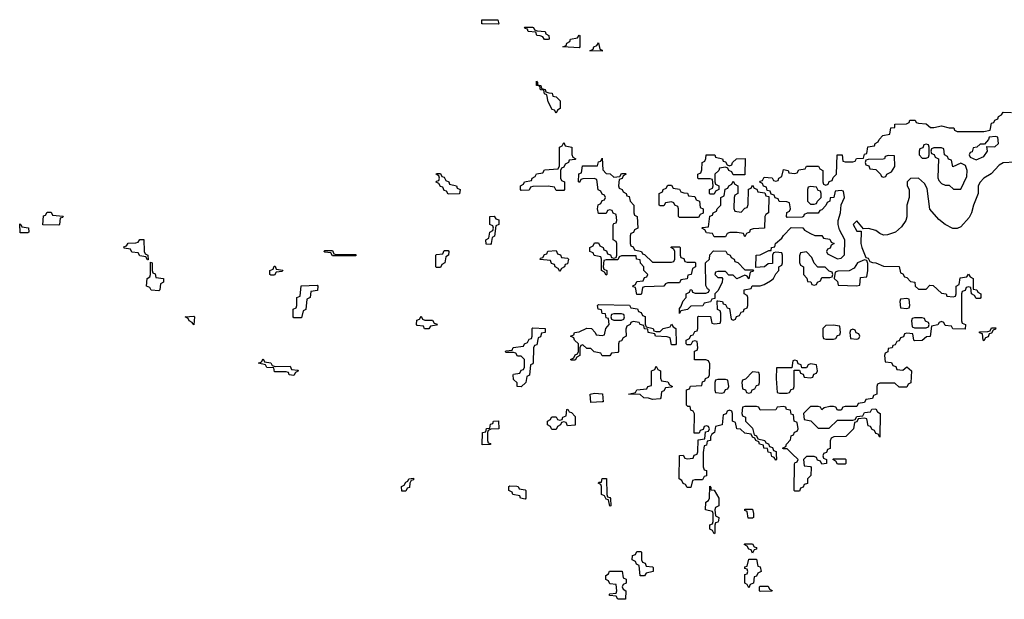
# Model space of a CAD drawing. Header units: inches. Extents: x 2559349 to 2678269, y 915212 to 1023331.
# Tile 27 of 48: x 2620067 to 2625176, y 939246 to 942251. Entities that reach past the tile are written whole.
import ezdxf

# ---------------------------------------------------------------- set-up
doc = ezdxf.new("R2010")
doc.units = ezdxf.units.IN
doc.header["$MEASUREMENT"] = 0
doc.layers.add('C6923', color=7, linetype='Continuous')
doc.layers.add('C6924', color=7, linetype='Continuous')

msp = doc.modelspace()

# ---------------------------------------------------------------- linework, layer by layer
at = {"layer": 'C6923', "color": 6}
for points in [[(2623612.7, 940000), (2623612.7, 939932.7), (2623618, 939918), (2623630, 939914), (2623630, 939886), (2623618, 939882), (2623610, 939866), (2623570, 939866), (2623558, 939862), (2623550, 939826), (2623530, 939826), (2623522, 939842), (2623510, 939846), (2623502, 939862), (2623489, 939870), (2623490, 939991.3), (2623510, 939994), (2623518, 939978), (2623530, 939974), (2623562, 939978), (2623567.3, 939992.7), (2623582, 939998), (2623582.7, 940000)], [(2623993.1, 940000), (2623994, 939970), (2623990, 939968), (2623982, 939982), (2623970, 939986), (2623967.2, 940000)], [(2624237.3, 940000), (2624234, 939990), (2624238, 939978), (2624254, 939970), (2624254, 939950), (2624230, 939946), (2624222, 939962), (2624207.3, 939967.3), (2624202, 939982), (2624190, 939986), (2624150, 939986), (2624134, 939970), (2624138, 939938), (2624170, 939934), (2624174, 939930), (2624171.6, 939888.4), (2624154, 939870), (2624154, 939846), (2624138, 939842), (2624132.7, 939827.3), (2624118, 939822), (2624112.7, 939807.3), (2624090, 939806), (2624086, 939810), (2624087.3, 939947.3), (2624090, 939954), (2624102, 939958), (2624106, 939970), (2624076, 940000)]]:
    msp.add_lwpolyline(points, dxfattribs=at)
for points in [[(2624310, 939946), (2624302, 939962), (2624286, 939970), (2624290, 939974), (2624350, 939974), (2624354, 939970), (2624354, 939950), (2624350, 939946)], [(2622050, 939806), (2622048.4, 939831.6), (2622062, 939838), (2622070, 939854), (2622082, 939858), (2622086, 939870), (2622110, 939874), (2622110, 939866), (2622098, 939862), (2622092, 939848), (2622090, 939826), (2622078, 939822), (2622070, 939806)], [(2623130, 939728), (2623122, 939762), (2623110, 939766), (2623102, 939782), (2623086, 939790), (2623086, 939830), (2623082, 939842), (2623068.4, 939848.4), (2623074, 939854), (2623086, 939854), (2623090, 939872), (2623111.6, 939871.6), (2623114, 939790), (2623118, 939778), (2623130, 939774), (2623132, 939768), (2623134, 939730)], [(2622690, 939766), (2622666, 939770), (2622662, 939782), (2622626, 939790), (2622622, 939802), (2622606, 939810), (2622606, 939830), (2622610, 939834), (2622647.3, 939832.7), (2622654, 939830), (2622658, 939818), (2622690, 939814), (2622694, 939810), (2622694, 939770)], [(2623670, 939586), (2623662, 939602), (2623648, 939610), (2623648.4, 939631.6), (2623662, 939638), (2623666, 939650), (2623666, 939690), (2623662, 939702), (2623626, 939710), (2623628, 939750), (2623642, 939758), (2623646, 939770), (2623648, 939832), (2623654, 939826), (2623654, 939814), (2623670, 939812), (2623694, 939770), (2623694, 939730), (2623678, 939722), (2623674, 939710), (2623678, 939678), (2623694, 939670), (2623692.7, 939652.7), (2623690, 939646), (2623678, 939642), (2623674, 939630), (2623674, 939590)], [(2623870, 939666), (2623847.3, 939667.3), (2623842, 939702), (2623830, 939706), (2623830, 939714), (2623870, 939714), (2623874, 939690), (2623874, 939670)], [(2623287.3, 939367.3), (2623282, 939422), (2623267.3, 939427.3), (2623262, 939442), (2623246, 939450), (2623247.3, 939472.7), (2623262, 939478), (2623270, 939494), (2623290, 939494), (2623294, 939490), (2623294, 939450), (2623298, 939438), (2623312.7, 939432.7), (2623318, 939418), (2623350, 939414), (2623354, 939410), (2623354, 939390), (2623318, 939382), (2623310, 939368)], [(2623870, 939486), (2623862, 939502), (2623850, 939506), (2623842, 939522), (2623826, 939530), (2623830, 939534), (2623870, 939534), (2623878, 939518), (2623890, 939514), (2623890, 939506), (2623878, 939502)], [(2623850, 939306), (2623842, 939322), (2623829, 939329), (2623830, 939374), (2623842, 939378), (2623846, 939390), (2623842, 939402), (2623830, 939406), (2623830, 939414), (2623842, 939418), (2623850, 939454), (2623890, 939454), (2623898, 939418), (2623910, 939414), (2623914, 939390), (2623898, 939382), (2623890, 939366), (2623878, 939362), (2623874, 939330), (2623858, 939322)], [(2623170, 939246), (2623162, 939262), (2623130, 939266), (2623126, 939270), (2623130, 939274), (2623162, 939278), (2623166, 939290), (2623162, 939322), (2623130, 939326), (2623122, 939342), (2623108.4, 939348.4), (2623108, 939370), (2623122, 939378), (2623128.4, 939391.6), (2623192.7, 939392.7), (2623198, 939358), (2623214, 939350), (2623214, 939330), (2623198, 939322), (2623194, 939310), (2623198, 939298), (2623212, 939290), (2623210, 939246)], [(2623910, 939286), (2623906, 939290), (2623906, 939310), (2623910, 939314), (2623950, 939314), (2623958, 939298), (2623971.6, 939291.6), (2623970, 939288)]]:
    msp.add_lwpolyline(points, close=True, dxfattribs=at)
at = {"layer": 'C6924', "color": 6}
for points in [[(2622550, 942228.7), (2622468.9, 942228.9), (2622466, 942230), (2622466, 942250), (2622548.9, 942251.1), (2622554, 942230)], [(2622790, 942148), (2622782, 942162), (2622768, 942168), (2622750, 942168.7), (2622746, 942186), (2622706, 942190), (2622702, 942202), (2622690, 942206), (2622687.3, 942212.7), (2622728, 942212), (2622734, 942210), (2622738, 942198), (2622752.7, 942192.7), (2622794, 942190), (2622798, 942178), (2622812, 942170), (2622814, 942150), (2622810, 942148)], [(2622970, 942106), (2622886, 942110), (2622902, 942118), (2622906, 942130), (2622922, 942138), (2622926, 942150), (2622962, 942158), (2622970, 942171.3), (2622974, 942170), (2622974, 942110)], [(2623090, 942088), (2623026, 942090), (2623042, 942098), (2623046, 942110), (2623062, 942118), (2623070, 942131.3), (2623078, 942098), (2623090, 942094)], [(2622850, 941766), (2622842, 941782), (2622830, 941786), (2622810, 941826), (2622802, 941862), (2622790, 941866), (2622786, 941886), (2622770, 941888), (2622766, 941906), (2622748.7, 941910), (2622748, 941932), (2622754, 941926), (2622754, 941914), (2622772, 941910), (2622774, 941894), (2622794, 941890), (2622798, 941878), (2622812, 941872), (2622830.9, 941870.9), (2622834, 941854), (2622850, 941852), (2622870.9, 941830.9), (2622872, 941790), (2622858, 941782)], [(2625130, 941646), (2625098, 941642), (2625094, 941630), (2625074, 941606), (2625050, 941606), (2625034, 941590), (2625014, 941586), (2625010, 941566), (2624998, 941562), (2624994, 941550), (2624998, 941538), (2625030, 941524.7), (2625070, 941542), (2625088, 941570), (2625086, 941594), (2625127.3, 941592.7), (2625146, 941610), (2625142, 941642)], [(2622850, 941366), (2622842, 941382), (2622810, 941388), (2622730, 941386), (2622718, 941382), (2622710, 941368), (2622670, 941366), (2622666, 941370), (2622666, 941390), (2622682, 941398), (2622686, 941410), (2622722, 941418), (2622726, 941430), (2622742, 941438), (2622748.4, 941451.6), (2622782, 941458), (2622790, 941472), (2622862, 941478), (2622867.3, 941492.7), (2622868, 941590), (2622882, 941598), (2622890, 941614), (2622898, 941598), (2622932, 941590), (2622932.7, 941552.7), (2622938, 941538), (2622952, 941530), (2622950, 941526), (2622918, 941522), (2622914, 941510), (2622898, 941502), (2622890, 941486), (2622878, 941482), (2622874, 941470), (2622874, 941430), (2622878, 941418), (2622894, 941410), (2622894, 941370), (2622890, 941366)], [(2624770, 941606), (2624758, 941602), (2624752.7, 941587.3), (2624738, 941582), (2624734, 941570), (2624734, 941550), (2624750, 941534), (2624770, 941534), (2624782, 941538), (2624786, 941550), (2624786, 941590), (2624782, 941602)], [(2624850, 941586), (2624810, 941586), (2624798, 941582), (2624794, 941570), (2624798, 941558), (2624812.7, 941552.7), (2624818, 941538), (2624834, 941530), (2624831.1, 941431.1), (2624836.9, 941416.9), (2624850, 941402), (2624870, 941394), (2624890, 941394), (2624912, 941372), (2624950, 941372), (2624981.5, 941438.5), (2624982.7, 941470), (2624974.6, 941494.6), (2624950, 941508), (2624908.4, 941488.4), (2624902, 941522), (2624887.3, 941527.3), (2624882, 941542), (2624866, 941550), (2624862, 941582)], [(2623150, 941434), (2623182, 941438), (2623190, 941454), (2623210, 941454), (2623214, 941450), (2623198, 941442), (2623192.7, 941427.3), (2623178, 941422), (2623174, 941390), (2623178, 941378), (2623194, 941370), (2623198, 941358), (2623214, 941350), (2623218, 941338), (2623230, 941334), (2623234, 941310), (2623254, 941290), (2623254, 941250), (2623258, 941238), (2623271.1, 941231.1), (2623274, 941170), (2623258, 941162), (2623252.7, 941147.3), (2623238, 941142), (2623234, 941130), (2623234, 941090), (2623238, 941078), (2623250, 941074), (2623258, 941058), (2623294, 941050), (2623298, 941038), (2623310, 941034), (2623350, 940994), (2623450, 940994), (2623462, 940998), (2623466, 941010), (2623466, 941050), (2623462, 941062), (2623446, 941070), (2623450, 941074), (2623490, 941074), (2623494, 941070), (2623494, 941030), (2623498, 941018), (2623512.7, 941012.7), (2623518, 940998), (2623530, 940994), (2623570, 940994), (2623574, 940990), (2623574, 940970), (2623558, 940962), (2623552, 940930), (2623534, 940926), (2623530, 940908), (2623498, 940902), (2623490, 940886), (2623430, 940886), (2623418, 940882), (2623410, 940868.7), (2623310, 940866), (2623298, 940862), (2623294, 940830), (2623290, 940826), (2623270, 940826), (2623262, 940862), (2623250, 940866), (2623248.4, 940871.6), (2623262, 940878), (2623270, 940894), (2623302, 940898), (2623310, 940914), (2623322, 940918), (2623326, 940930), (2623306, 940950), (2623306, 940970), (2623288.4, 940988.4), (2623286, 941006), (2623268, 941010), (2623266, 941026), (2623190, 941026), (2623178, 941022), (2623170, 941006), (2623110, 941006), (2623098, 941002), (2623094, 940970), (2623098, 940958), (2623114, 940950), (2623114, 940930), (2623110, 940926), (2623102, 940942), (2623086, 940950), (2623086, 941010), (2623082, 941022), (2623048.4, 941028.4), (2623042, 941042), (2623026, 941050), (2623026, 941070), (2623042, 941078), (2623050, 941094), (2623070, 941094), (2623078, 941078), (2623094, 941070), (2623098, 941058), (2623112.7, 941052.7), (2623118, 941038), (2623132.7, 941032.7), (2623138, 941018), (2623150, 941014), (2623162, 941018), (2623166, 941030), (2623166, 941090), (2623162, 941102), (2623146, 941110), (2623147.3, 941187.3), (2623150, 941194), (2623162, 941198), (2623166, 941210), (2623162, 941242), (2623147.3, 941247.3), (2623142, 941262), (2623130, 941266), (2623118, 941262), (2623110, 941246), (2623070, 941246), (2623066, 941270), (2623068.4, 941291.6), (2623082, 941298), (2623090, 941314), (2623102, 941318), (2623106, 941330), (2623102, 941342), (2623090, 941346), (2623082, 941362), (2623068.4, 941368.4), (2623062, 941422), (2623047.3, 941427.3), (2622990, 941426), (2622978, 941422), (2622972.7, 941407.3), (2622966, 941410), (2622968.4, 941451.6), (2622982, 941458), (2622987.3, 941492.7), (2623066, 941494), (2623070, 941514), (2623082, 941518), (2623090, 941534), (2623092.7, 941472.7), (2623110, 941454), (2623131.3, 941451.3)], [(2623750, 941494), (2623762, 941498), (2623766, 941510), (2623786, 941530), (2623830.9, 941530.9), (2623830, 941446), (2623770, 941446), (2623762, 941462), (2623746, 941470), (2623742, 941482), (2623730, 941486), (2623698, 941482), (2623694, 941470), (2623674, 941450), (2623674, 941410), (2623678, 941398), (2623694, 941390), (2623694, 941370), (2623678, 941362), (2623670, 941346), (2623650, 941346), (2623646, 941350), (2623646, 941370), (2623662, 941378), (2623666, 941390), (2623662, 941422), (2623650, 941426), (2623590, 941426), (2623586, 941430), (2623586, 941450), (2623602, 941458), (2623607.3, 941472.7), (2623608, 941510), (2623622, 941518), (2623628, 941532), (2623628.7, 941550), (2623674, 941550), (2623678, 941538), (2623714, 941530), (2623718, 941518), (2623730, 941514), (2623738, 941498)], [(2624572.7, 941547.3), (2624558, 941542), (2624554, 941530), (2624547.3, 941527.3), (2624470, 941526), (2624458, 941522), (2624454, 941510), (2624458, 941498), (2624472.7, 941492.7), (2624478, 941478), (2624510, 941474), (2624534, 941450), (2624538, 941438), (2624550, 941434), (2624562, 941438), (2624566, 941450), (2624590, 941462), (2624608.7, 941490), (2624606, 941546)], [(2622290, 941346), (2622282, 941362), (2622270, 941366), (2622262, 941382), (2622250, 941386), (2622242, 941402), (2622228.4, 941408.4), (2622230, 941414), (2622242, 941418), (2622246, 941430), (2622242, 941442), (2622228, 941450), (2622230, 941454), (2622250, 941454), (2622258, 941438), (2622270, 941434), (2622278, 941418), (2622294, 941410), (2622298, 941398), (2622334, 941390), (2622338, 941378), (2622352, 941370), (2622350, 941348)], [(2623490, 941226), (2623486, 941230), (2623486, 941270), (2623482, 941282), (2623466, 941290), (2623462, 941302), (2623450, 941306), (2623418, 941302), (2623410, 941286), (2623390, 941286), (2623386, 941290), (2623386, 941350), (2623402, 941358), (2623406, 941370), (2623422, 941378), (2623430, 941394), (2623450, 941394), (2623458, 941378), (2623490, 941372), (2623498, 941358), (2623512.7, 941352.7), (2623531.6, 941351.6), (2623538, 941338), (2623570, 941334), (2623578, 941318), (2623594, 941310), (2623598, 941278), (2623614, 941270), (2623612.7, 941247.3), (2623598, 941242), (2623590, 941226)], [(2623810, 941254), (2623830, 941274), (2623842, 941278), (2623847.3, 941292.7), (2623848, 941372), (2623862, 941378), (2623870, 941394), (2623878, 941378), (2623892.7, 941372.7), (2623898, 941358), (2623934, 941354), (2623938, 941338), (2623954, 941334), (2623952, 941250), (2623938, 941242), (2623934, 941230), (2623932, 941170), (2623872.7, 941167.3), (2623858, 941162), (2623854, 941150), (2623838, 941142), (2623830, 941126), (2623822, 941142), (2623790, 941148), (2623752.7, 941147.3), (2623738, 941142), (2623730, 941126), (2623670, 941126), (2623662, 941142), (2623630, 941146), (2623622, 941162), (2623606, 941170), (2623610, 941174), (2623642, 941178), (2623647.3, 941232.7), (2623662, 941238), (2623666, 941250), (2623682, 941258), (2623686, 941270), (2623706, 941290), (2623706, 941330), (2623722, 941338), (2623727.3, 941372.7), (2623742, 941378), (2623746, 941390), (2623762, 941398), (2623770, 941414), (2623778, 941398), (2623794, 941390), (2623794, 941350), (2623778, 941342), (2623774, 941330), (2623772.7, 941272.7), (2623778, 941258)], [(2624170, 941386), (2624158, 941382), (2624154, 941370), (2624154, 941310), (2624170, 941294), (2624190, 941294), (2624202, 941298), (2624206, 941310), (2624226, 941330), (2624226, 941350), (2624222, 941362), (2624210, 941366), (2624202, 941382)], [(2620270, 941186), (2620187.3, 941187.3), (2620190, 941234), (2620202, 941238), (2620210, 941254), (2620230, 941254), (2620238, 941238), (2620292.7, 941232.7), (2620290, 941226), (2620278, 941222), (2620274, 941190)], [(2622510, 941086), (2622487.3, 941087.3), (2622486, 941110), (2622502, 941118), (2622506, 941150), (2622522, 941158), (2622526, 941170), (2622522, 941182), (2622506, 941190), (2622506, 941230), (2622530, 941232), (2622538, 941218), (2622552.7, 941212.7), (2622554, 941190), (2622538, 941182), (2622531.6, 941128.4), (2622518, 941122), (2622514, 941090)], [(2620070, 941146), (2620067.3, 941192.7), (2620074, 941190), (2620078, 941178), (2620112.7, 941172.7), (2620114, 941150), (2620110, 941146)], [(2620730, 941006), (2620722, 941022), (2620690, 941026), (2620682, 941042), (2620650, 941046), (2620642, 941062), (2620610, 941066), (2620607.3, 941072.7), (2620622, 941078), (2620630, 941092), (2620670, 941094), (2620682, 941098), (2620690, 941112), (2620711.3, 941111.3), (2620714, 941050), (2620718, 941038), (2620732, 941030), (2620734, 941006)], [(2621710, 941034), (2621810, 941034), (2621814, 941030), (2621810, 941026), (2621690, 941026), (2621682, 941042), (2621650, 941046), (2621646, 941050), (2621650, 941054), (2621690, 941054), (2621698, 941038)], [(2622230, 940966), (2622226, 940970), (2622226, 941030), (2622230, 941034), (2622262, 941038), (2622270, 941054), (2622290, 941054), (2622294, 941050), (2622292, 941030), (2622278, 941022), (2622274, 940990), (2622258, 940982), (2622250, 940966)], [(2622870, 940946), (2622862, 940962), (2622846, 940970), (2622842, 940982), (2622827.3, 940987.3), (2622822, 941002), (2622767.3, 941007.3), (2622770, 941014), (2622782, 941018), (2622790, 941034), (2622802, 941038), (2622808.4, 941051.6), (2622850, 941054), (2622858, 941038), (2622872.7, 941032.7), (2622878, 941018), (2622910, 941014), (2622914, 941010), (2622910, 940986), (2622898, 940982), (2622894, 940970), (2622878, 940962)], [(2623830, 940954), (2623874, 940954), (2623870, 940946), (2623858, 940942), (2623850, 940908), (2623842, 940922), (2623830, 940926), (2623788.4, 940908.4), (2623770, 940926), (2623747.3, 940927.3), (2623730, 940946), (2623690, 940946), (2623678, 940942), (2623674, 940930), (2623690, 940914), (2623710, 940914), (2623714, 940910), (2623711.3, 940888.7), (2623690, 940846), (2623674, 940830), (2623674, 940806), (2623658, 940802), (2623651.6, 940788.4), (2623618, 940782), (2623611.6, 940768.4), (2623550, 940766), (2623531.6, 940748.4), (2623498, 940742), (2623490, 940728), (2623490, 940754), (2623498, 940762), (2623510, 940794), (2623526, 940810), (2623526, 940830), (2623542, 940838), (2623548, 940852), (2623554, 940850), (2623558, 940838), (2623572.7, 940832.7), (2623627.3, 940832.7), (2623642, 940838), (2623646, 940850), (2623636.4, 940856.4), (2623627.3, 940872.7), (2623626, 940990), (2623646, 941010), (2623648.7, 941031.3), (2623667.3, 941052.7), (2623731.6, 941051.6), (2623738, 941038), (2623754, 941030), (2623758, 941018), (2623774, 941010), (2623778, 940998), (2623792.7, 940992.7)], [(2624150, 941048), (2624118, 941042), (2624112.7, 941027.3), (2624112.7, 940992.7), (2624118, 940978), (2624134, 940970), (2624134, 940930), (2624151.6, 940911.6), (2624154, 940894), (2624171.6, 940891.6), (2624178, 940878), (2624190, 940874), (2624202, 940878), (2624206, 940890), (2624222, 940898), (2624230, 940914), (2624270, 940914), (2624282, 940918), (2624286, 940930), (2624282, 940942), (2624267.3, 940947.3), (2624247.3, 940967.3), (2624208.9, 940968.9), (2624188.7, 940988.7), (2624178, 941018)], [(2620790, 940846), (2620750, 940848), (2620742, 940862), (2620726, 940870), (2620728, 940910), (2620742, 940918), (2620746, 940930), (2620746, 940994), (2620754, 940990), (2620754, 940950), (2620758, 940938), (2620770, 940934), (2620774, 940914), (2620814, 940910), (2620814, 940890), (2620798, 940882), (2620794, 940850)], [(2621370, 940926), (2621366, 940930), (2621366, 940950), (2621382, 940958), (2621387.3, 940972.7), (2621392.7, 940972.7), (2621398, 940958), (2621432.7, 940952.7), (2621430, 940946), (2621398, 940942), (2621390, 940926)], [(2624450, 941006), (2624414, 940990), (2624396.9, 940963.1), (2624371.1, 940948.9), (2624312.7, 940947.3), (2624298, 940942), (2624294, 940910), (2624310, 940894), (2624314, 940874), (2624410, 940872), (2624426, 940874), (2624430, 940914), (2624462, 940918), (2624468, 940950), (2624467.3, 940987.3), (2624462, 941002)], [(2621490, 940706), (2621486, 940710), (2621486, 940750), (2621502, 940758), (2621506, 940770), (2621506, 940810), (2621522, 940818), (2621528.4, 940871.6), (2621610, 940874), (2621614, 940870), (2621612.7, 940847.3), (2621578, 940842), (2621574, 940810), (2621558, 940802), (2621551.6, 940748.4), (2621538, 940742), (2621530, 940706)], [(2623370, 940634), (2623390, 940634), (2623406, 940650), (2623442, 940658), (2623450, 940672), (2623458, 940658), (2623472, 940650), (2623474, 940570), (2623470, 940566), (2623450, 940566), (2623442, 940602), (2623427.3, 940607.3), (2623366, 940610), (2623362, 940622), (2623328.9, 940628.9), (2623326, 940646), (2623308.9, 940648.9), (2623306, 940666), (2623286, 940670), (2623282, 940682), (2623250, 940686), (2623238, 940682), (2623234, 940670), (2623218, 940662), (2623212.7, 940647.3), (2623214, 940610), (2623198, 940602), (2623190, 940586), (2623178, 940582), (2623174, 940570), (2623174, 940530), (2623170, 940526), (2623138, 940522), (2623130, 940508), (2623090, 940508.7), (2623082, 940522), (2623048.4, 940528.4), (2623030, 940546), (2623010, 940546), (2622990, 940566), (2622978, 940562), (2622974, 940550), (2622974, 940510), (2622958, 940502), (2622950, 940486), (2622930, 940486), (2622926, 940490), (2622942, 940498), (2622950, 940514), (2622962, 940518), (2622966, 940530), (2622966, 940570), (2622946, 940590), (2622942, 940602), (2622926, 940610), (2622942, 940618), (2622946, 940630), (2622970, 940632), (2623010, 940652), (2623034, 940650), (2623054, 940630), (2623058, 940618), (2623090, 940614), (2623102, 940618), (2623108, 940650), (2623126, 940670), (2623122, 940702), (2623110, 940706), (2623106, 940726), (2623090, 940728), (2623086, 940746), (2623068, 940750), (2623066, 940770), (2623070, 940774), (2623231.6, 940771.6), (2623238, 940758), (2623272, 940752), (2623278, 940738), (2623292.7, 940732.7), (2623298, 940718), (2623312, 940712), (2623312.7, 940672.7), (2623318, 940658), (2623354, 940650), (2623358, 940638)], [(2624670, 940806), (2624638, 940802), (2624634, 940790), (2624638, 940758), (2624670, 940754), (2624682, 940758), (2624686, 940770), (2624682, 940802)], [(2620970, 940668.7), (2620962, 940682), (2620946, 940690), (2620942, 940702), (2620926, 940710), (2620970, 940714), (2620974, 940710)], [(2622170, 940694), (2622210, 940694), (2622218, 940678), (2622232.7, 940672.7), (2622230, 940668), (2622198, 940662), (2622190, 940648.7), (2622168.4, 940648.4), (2622162, 940662), (2622130, 940666), (2622126, 940670), (2622127.3, 940692.7), (2622142, 940698), (2622150, 940714), (2622158, 940698)], [(2623190, 940726), (2623150, 940726), (2623138, 940722), (2623134, 940710), (2623138, 940698), (2623150, 940694), (2623190, 940694), (2623202, 940698), (2623206, 940710), (2623202, 940722)], [(2624287.3, 940667.3), (2624250, 940666), (2624234, 940650), (2624234, 940610), (2624238, 940598), (2624250, 940594), (2624290, 940594), (2624302, 940598), (2624310, 940614), (2624322, 940618), (2624326, 940630), (2624322, 940662)], [(2624750, 940706), (2624710, 940706), (2624698, 940702), (2624694, 940690), (2624698, 940658), (2624710, 940654), (2624770, 940654), (2624782, 940658), (2624786, 940670), (2624782, 940682), (2624767.3, 940687.3), (2624762, 940702)], [(2622670, 940348), (2622649.1, 940349.1), (2622648, 940368), (2622630, 940386), (2622628, 940410), (2622630, 940414), (2622662, 940418), (2622670, 940434), (2622682, 940438), (2622686, 940450), (2622686, 940490), (2622670, 940506), (2622650, 940506), (2622642, 940522), (2622630, 940526), (2622590, 940526), (2622588, 940530), (2622590, 940534), (2622622, 940538), (2622628.4, 940551.6), (2622682, 940558), (2622686, 940570), (2622702, 940578), (2622710, 940594), (2622722, 940598), (2622726, 940610), (2622726, 940650), (2622730, 940654), (2622794, 940650), (2622794, 940630), (2622774, 940626), (2622770, 940606), (2622758, 940602), (2622750, 940566), (2622738, 940562), (2622734, 940550), (2622732, 940472), (2622730, 940466), (2622718, 940462), (2622711.6, 940408.4), (2622698, 940402), (2622694, 940370)], [(2624390, 940646), (2624378, 940642), (2624374, 940630), (2624378, 940598), (2624410, 940594), (2624422, 940598), (2624426, 940610), (2624422, 940622), (2624407.3, 940627.3), (2624402, 940642)], [(2625070, 940586), (2625066, 940590), (2625062, 940622), (2625047.3, 940627.3), (2625047.3, 940632.7), (2625090, 940634), (2625102, 940638), (2625110, 940654), (2625132.7, 940652.7), (2625130, 940646), (2625118, 940642), (2625110, 940626), (2625098, 940622), (2625092.7, 940607.3), (2625078, 940602)], [(2621392.7, 940452.7), (2621470, 940454), (2621478, 940438), (2621510, 940434), (2621514, 940430), (2621498, 940422), (2621490, 940406), (2621466, 940410), (2621462, 940422), (2621450, 940426), (2621390, 940426), (2621386, 940446), (2621350, 940448.7), (2621342, 940462), (2621306, 940470), (2621322, 940478), (2621330, 940492), (2621338, 940478), (2621370, 940472), (2621378, 940458)], [(2623350, 940282), (2623329.5, 940289.5), (2623306, 940290), (2623287.3, 940307.3), (2623226, 940310), (2623262, 940318), (2623270, 940332), (2623322, 940338), (2623326, 940350), (2623346, 940354), (2623346, 940430), (2623362, 940438), (2623370, 940454), (2623378, 940438), (2623392, 940430), (2623392.7, 940392.7), (2623398, 940378), (2623430, 940374), (2623438, 940358), (2623454, 940350), (2623450, 940346), (2623418, 940342), (2623410, 940326), (2623398, 940322), (2623394, 940290), (2623390, 940286)], [(2624090, 940486), (2624078, 940482), (2624074, 940446), (2623994, 940446), (2623992, 940390), (2623998, 940318), (2624010, 940314), (2624050, 940314), (2624062, 940318), (2624070, 940334), (2624082, 940338), (2624086, 940350), (2624086, 940434), (2624114, 940434), (2624118, 940418), (2624132.7, 940412.7), (2624138, 940398), (2624170, 940394), (2624182, 940398), (2624187.3, 940412.7), (2624202, 940418), (2624206, 940430), (2624202, 940462), (2624170, 940466), (2624158, 940462), (2624150, 940446), (2624126, 940446), (2624122, 940462), (2624107.3, 940467.3), (2624102, 940482)], [(2623870, 940426), (2623832.7, 940387.3), (2623818, 940382), (2623814, 940370), (2623818, 940338), (2623832.7, 940332.7), (2623838, 940318), (2623850, 940314), (2623862, 940318), (2623867.3, 940332.7), (2623882, 940338), (2623890, 940354), (2623902, 940358), (2623906, 940370), (2623906, 940410), (2623902, 940422)], [(2623730, 940386), (2623690, 940386), (2623678, 940382), (2623674, 940370), (2623674, 940330), (2623678, 940318), (2623710, 940314), (2623722, 940318), (2623730, 940334), (2623742, 940338), (2623746, 940350), (2623742, 940382)], [(2623030, 940266), (2623028, 940310), (2623050, 940314), (2623091.6, 940311.6), (2623094, 940270), (2623090, 940269)], [(2622910, 940146), (2622902, 940162), (2622890, 940166), (2622878, 940162), (2622874, 940150), (2622858, 940142), (2622850, 940126), (2622830, 940126), (2622826, 940130), (2622822, 940142), (2622806, 940150), (2622806, 940170), (2622822, 940178), (2622826, 940190), (2622831.6, 940191.6), (2622851.6, 940191.6), (2622858, 940178), (2622870, 940174), (2622882, 940178), (2622886, 940190), (2622902, 940198), (2622906, 940230), (2622911.6, 940231.6), (2622918, 940218), (2622930, 940214), (2622950, 940194), (2622950, 940148)], [(2622467.3, 940047.3), (2622468.7, 940110), (2622486, 940114), (2622490, 940132), (2622506, 940134), (2622510, 940154), (2622522, 940158), (2622526, 940170), (2622551.6, 940171.6), (2622554, 940130), (2622512.7, 940127.3), (2622498, 940122), (2622494, 940110), (2622494, 940070), (2622498, 940058), (2622510, 940054), (2622510, 940048)]]:
    msp.add_lwpolyline(points, close=True, dxfattribs=at)
for points in [[(2623582.7, 940000), (2623586, 940010), (2623587.3, 940072.7), (2623622, 940078), (2623626, 940114), (2623642, 940118), (2623646, 940130), (2623642, 940142), (2623630, 940146), (2623618, 940142), (2623614, 940126), (2623598, 940122), (2623592.7, 940107.3), (2623567.3, 940107.3), (2623568, 940208), (2623562, 940222), (2623550, 940226), (2623546, 940246), (2623534, 940246), (2623527.3, 940252.7), (2623527.3, 940332.7), (2623542, 940338), (2623548.4, 940351.6), (2623606, 940354), (2623610, 940374), (2623622, 940378), (2623626, 940390), (2623642, 940398), (2623646, 940410), (2623647.3, 940467.3), (2623642, 940482), (2623627.3, 940487.3), (2623568, 940488), (2623568, 940532), (2623582, 940538), (2623586, 940550), (2623582, 940582), (2623570, 940586), (2623558, 940582), (2623550, 940566), (2623530, 940566), (2623526, 940570), (2623526, 940590), (2623542, 940598), (2623550, 940614), (2623562, 940618), (2623570, 940634), (2623582, 940638), (2623586, 940650), (2623586, 940710), (2623590, 940714), (2623652, 940712), (2623658, 940678), (2623670, 940674), (2623702, 940678), (2623706, 940690), (2623706, 940730), (2623702, 940742), (2623688, 940748), (2623686, 940794), (2623690, 940794), (2623714, 940790), (2623718, 940778), (2623730, 940774), (2623738, 940758), (2623750, 940754), (2623758, 940698), (2623770, 940694), (2623782, 940698), (2623787.3, 940712.7), (2623802, 940718), (2623810, 940734), (2623822, 940738), (2623826, 940750), (2623842, 940758), (2623846, 940770), (2623846, 940810), (2623842, 940822), (2623826, 940830), (2623826, 940850), (2623862, 940858), (2623868.4, 940871.6), (2623910, 940871.3), (2623930, 940878), (2623963.1, 940896.9), (2623978, 940910), (2623990, 940934), (2624006, 940950), (2624006, 940970), (2624022, 940978), (2624026, 940990), (2624026, 941030), (2624022, 941042), (2623990, 941046), (2623978, 941042), (2623974, 941030), (2623972.7, 940987.3), (2623950, 940986), (2623930.9, 940969.1), (2623886, 940966), (2623888, 941030), (2623910, 941031.3), (2623954, 941054), (2623966, 941054), (2623968, 941070), (2623986, 941074), (2623988, 941090), (2624022, 941118), (2624030, 941132), (2624070, 941174), (2624130, 941172), (2624139.6, 941159.6), (2624170, 941142), (2624192.7, 941132.7), (2624230, 941132), (2624238, 941118), (2624270, 941114), (2624278, 941098), (2624294, 941090), (2624278, 941082), (2624272.7, 941067.3), (2624258, 941062), (2624254, 941050), (2624258, 941038), (2624310, 941012), (2624330, 941014), (2624347.3, 941032.7), (2624348, 941110), (2624321.2, 941161.2), (2624314, 941190), (2624314, 941210), (2624326.6, 941250), (2624329.1, 941290.9), (2624346, 941330), (2624342, 941362), (2624330, 941366), (2624298, 941362), (2624292, 941330), (2624272.7, 941327.3), (2624271.3, 941310), (2624256.9, 941303.1), (2624250, 941288), (2624230, 941266), (2624218, 941262), (2624210, 941248), (2624152.7, 941247.3), (2624138, 941242), (2624134, 941230), (2624127.3, 941227.3), (2624050, 941226), (2624046, 941230), (2624048.4, 941251.6), (2624062, 941258), (2624066, 941270), (2624062, 941302), (2624047.3, 941307.3), (2624008.4, 941308.4), (2624002, 941322), (2623987.3, 941327.3), (2623982, 941342), (2623966, 941346), (2623962, 941362), (2623946, 941366), (2623942, 941382), (2623927.3, 941387.3), (2623922, 941402), (2623908, 941408), (2623910, 941414), (2623922, 941418), (2623930, 941434), (2623971.1, 941431.1), (2623978, 941418), (2623990, 941414), (2624002, 941418), (2624006, 941430), (2624022, 941438), (2624030, 941474), (2624054, 941470), (2624058, 941458), (2624090, 941454), (2624102, 941458), (2624110, 941472), (2624142, 941478), (2624148.9, 941491.1), (2624212, 941492), (2624218, 941478), (2624234, 941470), (2624234, 941410), (2624238, 941398), (2624250, 941394), (2624262, 941398), (2624267.3, 941412.7), (2624282, 941418), (2624287.3, 941432.7), (2624306, 941450), (2624308, 941550), (2624334, 941550), (2624338, 941518), (2624350, 941514), (2624390, 941514), (2624402, 941518), (2624408.9, 941531.1), (2624446, 941534), (2624450, 941554), (2624462, 941558), (2624468.7, 941591.3), (2624502, 941598), (2624506, 941610), (2624522, 941618), (2624526, 941630), (2624546, 941650), (2624582, 941658), (2624588, 941690), (2624607.3, 941692.7), (2624608.7, 941710), (2624668, 941712), (2624682, 941718), (2624686, 941730), (2624714, 941730), (2624718, 941718), (2624730, 941714), (2624770, 941712), (2624792.7, 941692.7), (2624810, 941692), (2624850, 941701), (2624890.7, 941690.7), (2624914, 941690), (2624918, 941678), (2624932, 941672), (2625070, 941672), (2625102, 941678), (2625110, 941714), (2625122, 941718), (2625126, 941730), (2625142, 941738), (2625146, 941750), (2625162, 941758), (2625170, 941771), (2625214, 941770)], [(2625230, 941512.7), (2625170, 941509.2), (2625150, 941497.2), (2625107.3, 941452.7), (2625070, 941428.7), (2625050.8, 941409.2), (2625041, 941390), (2625041, 941350), (2625016, 941290), (2625006, 941250), (2624993.7, 941226.3), (2624950, 941178), (2624931, 941169), (2624909.4, 941169.4), (2624869.4, 941189.4), (2624836, 941216), (2624789.3, 941269.3), (2624776, 941376), (2624762.7, 941402.7), (2624730, 941428.7), (2624690, 941428), (2624672, 941410), (2624671.3, 941390), (2624682, 941370), (2624682, 941330), (2624671.1, 941288.9), (2624670.9, 941229.1), (2624664.7, 941210), (2624642.8, 941177.2), (2624612, 941150), (2624570, 941135.3), (2624550, 941134), (2624530, 941142), (2624510, 941159), (2624472, 941168), (2624446, 941166), (2624410, 941208), (2624392, 941190), (2624410, 941154), (2624434, 941154), (2624431, 941090), (2624436, 941070), (2624458, 941018), (2624470, 941014), (2624478, 940998), (2624492, 940992), (2624510, 940991.3), (2624550, 940974), (2624630, 940972), (2624638, 940938), (2624650, 940934), (2624658, 940918), (2624670, 940914), (2624690, 940894), (2624711.1, 940891.1), (2624714, 940870), (2624730, 940854), (2624770, 940854), (2624790, 940874), (2624807.3, 940872.7), (2624850, 940834), (2624874, 940830), (2624878, 940818), (2624910, 940814), (2624922, 940818), (2624926, 940830), (2624926, 940870), (2624942, 940878), (2624947.3, 940912.7), (2624982, 940918), (2624990, 940932), (2624998, 940918), (2625014, 940910), (2625014, 940854), (2625034, 940850), (2625038, 940838), (2625054, 940830), (2625054, 940810), (2625050, 940806), (2625030, 940806), (2625022, 940822), (2625006, 940830), (2625002, 940862), (2624990, 940866), (2624978, 940862), (2624972.7, 940847.3), (2624958, 940842), (2624954, 940830), (2624954, 940690), (2624958, 940678), (2624974, 940670), (2624972.7, 940647.3), (2624908.4, 940648.4), (2624902, 940662), (2624870, 940666), (2624862, 940682), (2624850, 940686), (2624838, 940682), (2624831.6, 940668.4), (2624798, 940662), (2624791.3, 940608.7), (2624772.7, 940607.3), (2624750, 940588), (2624710, 940586), (2624706, 940590), (2624702, 940622), (2624670, 940626), (2624658, 940622), (2624652.7, 940607.3), (2624638, 940602), (2624630, 940586), (2624618, 940582), (2624610, 940566), (2624598, 940562), (2624594, 940550), (2624574, 940546), (2624571.6, 940528.4), (2624558, 940522), (2624554, 940510), (2624558, 940478), (2624590, 940474), (2624598, 940458), (2624612.7, 940452.7), (2624618, 940438), (2624650, 940434), (2624670, 940452), (2624694, 940430), (2624691.6, 940368.4), (2624678, 940362), (2624670, 940346), (2624630, 940346), (2624607.3, 940367.3), (2624530, 940366), (2624518, 940362), (2624514, 940350), (2624514, 940310), (2624498, 940302), (2624492.7, 940287.3), (2624458, 940282), (2624450, 940266), (2624418, 940262), (2624410, 940246), (2624350, 940246), (2624338, 940242), (2624330, 940226), (2624310, 940226), (2624302, 940242), (2624290, 940246), (2624270, 940246), (2624242, 940238), (2624230, 940228), (2624222, 940242), (2624210, 940246), (2624170, 940246), (2624134, 940210), (2624138, 940178), (2624171.6, 940171.6), (2624210, 940134), (2624267.3, 940132.7), (2624310, 940174), (2624390, 940174), (2624402, 940178), (2624410, 940194), (2624442, 940198), (2624450, 940214), (2624482, 940218), (2624488.4, 940231.6), (2624510, 940234), (2624518, 940218), (2624532, 940210), (2624530, 940086), (2624522, 940102), (2624510, 940106), (2624502, 940122), (2624490, 940126), (2624482, 940142), (2624470, 940146), (2624462, 940182), (2624450, 940186), (2624418, 940182), (2624410, 940166), (2624398, 940162), (2624394, 940130), (2624354, 940090), (2624292, 940088), (2624278, 940082), (2624272.7, 940067.3), (2624272, 940028), (2624258, 940022), (2624252.7, 940007.3), (2624238, 940002), (2624237.3, 940000)], [(2623967.2, 940000), (2623966, 940006), (2623950, 940008), (2623947.3, 940027.3), (2623928, 940030), (2623926, 940046), (2623906, 940050), (2623902, 940062), (2623886, 940070), (2623882, 940082), (2623870, 940086), (2623862, 940102), (2623830, 940108), (2623808, 940128), (2623788, 940130), (2623782, 940162), (2623766, 940170), (2623766, 940210), (2623762, 940222), (2623750, 940226), (2623738, 940222), (2623732.7, 940207.3), (2623718, 940202), (2623712, 940150), (2623678, 940142), (2623672, 940110), (2623658, 940102), (2623652, 940088), (2623651.3, 940070), (2623634, 940066), (2623630, 940046), (2623618, 940042), (2623612.7, 940007.3), (2623612.7, 940000)], [(2624076, 940000), (2624050, 940026), (2624030, 940026), (2624026, 940030), (2624042, 940038), (2624046, 940050), (2624067.3, 940072.7), (2624070, 940094), (2624082, 940098), (2624087.3, 940112.7), (2624102, 940118), (2624106, 940130), (2624102, 940162), (2624086, 940170), (2624082, 940202), (2624070, 940206), (2624066, 940226), (2624046, 940230), (2624042, 940242), (2624030, 940246), (2623998, 940242), (2623990, 940228), (2623910, 940226), (2623902, 940242), (2623890, 940246), (2623830, 940246), (2623818, 940242), (2623814, 940210), (2623818, 940198), (2623834, 940190), (2623834, 940170), (2623870, 940134), (2623878, 940098), (2623890, 940094), (2623898, 940078), (2623934, 940070), (2623938, 940058), (2623952.7, 940052.7), (2623958, 940038), (2623972.7, 940032.7), (2623978, 940018), (2623992.7, 940012.7), (2623993.1, 940000)]]:
    msp.add_lwpolyline(points, dxfattribs=at)

doc.saveas('drawing.dxf')
